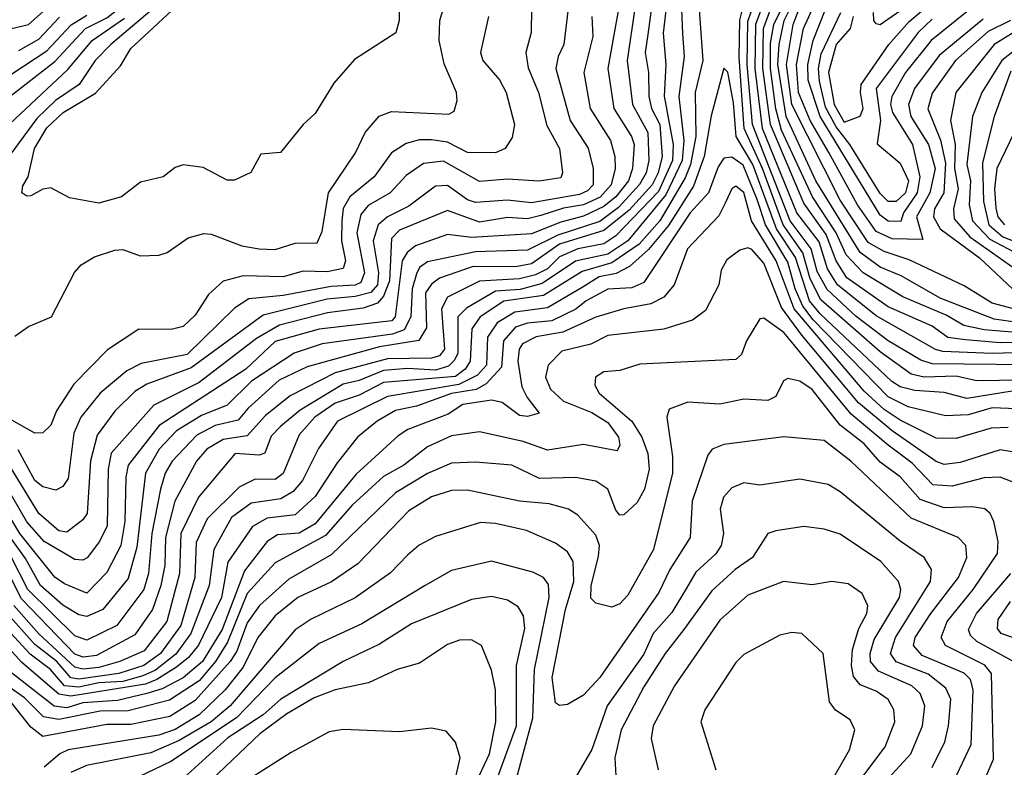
# Model space of a CAD drawing. Extents: x 1308313 to 1441400, y 959662 to 1036319.
# Tile 103 of 256: x 1366577 to 1369035, y 983451 to 985317. Entities that reach past the tile are written whole.
import ezdxf

# ---------------------------------------------------------------- set-up
doc = ezdxf.new("R2010")
doc.units = 0

msp = doc.modelspace()

# ---------------------------------------------------------------- linework, layer by layer
at = {"layer": '0CON10XD'}
for points in [[(1368104.4, 985525), (1368045.4, 985195), (1368060.7, 985095), (1368104.6, 985025), (1368110.9, 985005), (1368107.2, 984945), (1368097.1, 984915), (1368065.6, 984874.4), (1368035, 984850.3), (1367985, 984826.7), (1367928.2, 984811.8), (1367855, 984782.2), (1367705, 984772.9), (1367645, 984780.9), (1367565, 984752.3), (1367544.6, 984735.4), (1367532.2, 984715), (1367514.3, 984575.7), (1367506.5, 984565), (1367325.1, 984544.9), (1367215, 984513.4), (1367141.4, 984445), (1366925.6, 984304.4), (1366848.2, 984205), (1366842.1, 984175), (1366840, 984065), (1366829.6, 984005), (1366795, 983937.4), (1366745, 983886.2), (1366688.8, 983908.8), (1366665, 983926), (1366577.9, 984035), (1366523.3, 984123.3)], [(1368205.9, 985474.1), (1368183.3, 985283.3), (1368190.2, 985205), (1368185.9, 985125.9), (1368208.2, 985005), (1368206.8, 984965), (1368171.7, 984888.3), (1368065, 984777.4), (1368035, 984757.5), (1367970.5, 984745), (1367925, 984725.1), (1367894.6, 984695.4), (1367865, 984679.9), (1367825, 984669.9), (1367725, 984664.4), (1367645.5, 984624.5), (1367629.8, 984595), (1367637.5, 984495), (1367625, 984477.9), (1367605, 984472.2), (1367495, 984470.8), (1367365, 984435.8), (1367252.1, 984377.9), (1367190.7, 984329.3), (1367145, 984278.3), (1367085, 984269.5), (1367044.4, 984245), (1367018.9, 984215), (1366964.8, 984115.2), (1366941.3, 984025), (1366939.6, 983955), (1366929.7, 983905), (1366908.8, 983845), (1366865, 983782.2), (1366769.4, 983730.6), (1366736, 983726), (1366715, 983733.4), (1366581.7, 983871.7), (1366525, 983982.7)], [(1368942.5, 985337.5), (1368852.2, 985265), (1368788.2, 985185), (1368754.4, 985125), (1368751.2, 985105), (1368756.3, 985085), (1368805.7, 985005), (1368824.5, 984925), (1368817.1, 984885), (1368783.4, 984835), (1368776.8, 984813.2), (1368745, 984814.4), (1368725, 984828.7), (1368575.1, 985075.1), (1368545.6, 985165.6), (1368544.9, 985205), (1368557.5, 985265), (1368633.3, 985456.7)], [(1369105, 984532.7), (1368985, 984542.5), (1368933.8, 984553.8), (1368889.5, 984579.5), (1368781.7, 984625), (1368682.8, 984685), (1368639.9, 984729.9), (1368615.2, 984785), (1368556.1, 984875), (1368478.7, 985041.3), (1368464.6, 985094.6), (1368451, 985195), (1368451.6, 985258.4), (1368459.8, 985305), (1368523, 985435)], [(1369103.5, 984556.5), (1369009.4, 984569.4), (1368875, 984621.5), (1368777.5, 984677.5), (1368725, 984698.9), (1368675, 984735.7), (1368564.9, 984914.9), (1368490.3, 985075), (1368470, 985205), (1368473, 985255), (1368485.8, 985315), (1368540.6, 985425)], [(1368269.2, 985399.2), (1368282.1, 985215), (1368263.5, 985135), (1368265.1, 985025), (1368251.6, 984955), (1368238.3, 984921.7), (1368175, 984815.1), (1368123.3, 984756.7), (1368055, 984710), (1367981.4, 984688.6), (1367885, 984628.9), (1367785.8, 984614.2), (1367727, 984575), (1367706.1, 984545), (1367701.6, 984465), (1367689.2, 984445), (1367665, 984426.3), (1367485, 984411.8), (1367425, 984380.2), (1367365, 984359.6), (1367313.7, 984325), (1367275, 984281.2), (1367235, 984184.4), (1367215, 984169.7), (1367165, 984170), (1367125, 984150.7), (1367045, 984071.3), (1367017.7, 984012.3), (1367014.5, 983925), (1366979.3, 983805), (1366928.5, 983735), (1366887.3, 983705), (1366824.6, 983685), (1366725, 983671.2), (1366705, 983674.2), (1366670.2, 983715), (1366615, 983757.5), (1366541.3, 983841.3)], [(1366977.9, 985402.1), (1366804.9, 985255.1), (1366765.4, 985215), (1366726.1, 985155), (1366666.4, 985115), (1366619.7, 985070.3), (1366555, 984982.2)], [(1367526, 985415), (1367524.6, 985315), (1367516.4, 985283.6), (1367412.7, 985217.3), (1367361.7, 985158.3), (1367315, 985082.5), (1367284.5, 985055.5), (1367228, 984985), (1367179.1, 984980.9), (1367154.6, 984935.4), (1367113.3, 984916.7), (1367095, 984916.5), (1367035, 984947.5), (1366985, 984954.4), (1366965, 984948.1), (1366935, 984924.5), (1366878.7, 984911.3), (1366831.4, 984875), (1366775, 984859.3), (1366701.9, 984871.9), (1366655, 984897.5), (1366635, 984894.2), (1366605, 984877.5), (1366595, 984876), (1366582.5, 984885), (1366585, 984902.5), (1366598.8, 984925), (1366614.6, 984995), (1366645, 985047.1), (1366686.2, 985085), (1366766.5, 985133.5), (1366828.8, 985201.2), (1366854.8, 985245), (1367036.5, 985413.5)], [(1368658, 985325), (1368649.9, 985295), (1368615.6, 985255), (1368595.9, 985185), (1368609.9, 985105), (1368635, 985061.1), (1368675, 985076), (1368683.1, 985095), (1368675.7, 985135), (1368678, 985155), (1368746.7, 985255), (1368797.8, 985312.2), (1368920.2, 985415)], [(1368227.8, 985385), (1368231.7, 985281.7), (1368236.1, 985225), (1368222.2, 985125), (1368234.9, 985014.9), (1368230.9, 984965), (1368190.5, 984879.5), (1368095.3, 984765), (1368045, 984731.6), (1367965, 984714.3), (1367881.5, 984658.5), (1367826.4, 984643.6), (1367765, 984639), (1367692.7, 984597.3), (1367670.7, 984575), (1367670.8, 984485), (1367663, 984467), (1367647.6, 984452.4), (1367615, 984442.6), (1367545, 984446.6), (1367485, 984441.3), (1367425, 984416.4), (1367385, 984407.5), (1367277.4, 984342.6), (1367228.4, 984301.6), (1367205, 984277.3), (1367188.8, 984235), (1367175, 984230.4), (1367115, 984234.5), (1367023.6, 984125), (1366979.4, 984035), (1366975.9, 983935), (1366944.9, 983815.1), (1366888, 983742), (1366827.4, 983715), (1366775, 983700.6), (1366735, 983696.6), (1366715, 983701.5), (1366625, 983784.5), (1366562.9, 983855)], [(1368982, 985318), (1368872.6, 985227.4), (1368811.2, 985145), (1368795.9, 985105), (1368801.4, 985075), (1368845.5, 985005), (1368862.8, 984945), (1368848.8, 984885), (1368816, 984825), (1368832, 984768), (1368755, 984769.8), (1368715, 984788), (1368668.4, 984855), (1368596.7, 984985), (1368550.7, 985065), (1368521.6, 985135), (1368516.6, 985205), (1368533.4, 985295), (1368578.2, 985391.8)], [(1367948.7, 985365), (1367935.2, 985255), (1367921, 985225), (1367915.5, 985195), (1367951.2, 985065), (1367996.1, 984996.1), (1368008.5, 984945), (1368008.9, 984905), (1367995, 984889.4), (1367975, 984880.6), (1367855, 984859.4), (1367795, 984866.7), (1367715, 984860.8), (1367695, 984867.4), (1367645, 984903.3), (1367615, 984901), (1367548.5, 984851.5), (1367495, 984824.9), (1367471.9, 984805), (1367459.6, 984765), (1367472.8, 984685), (1367470.2, 984655), (1367453.8, 984636.2), (1367415, 984625.8), (1367345, 984619), (1367185, 984579.3), (1367005, 984447.9), (1366895, 984407.5), (1366865, 984389.3), (1366815, 984339.8), (1366770.3, 984279.7), (1366753.9, 984216.1), (1366745.4, 984084.6), (1366735, 984069.1), (1366695, 984037.8), (1366675, 984041.5), (1366625, 984084.5), (1366545.1, 984215.1)], [(1366553.8, 985293.8), (1366599.2, 985305), (1366665, 985363)], [(1368156.8, 985366.8), (1368145, 985280), (1368138.8, 985235), (1368147.1, 985185), (1368147.5, 985125), (1368154.7, 985095), (1368175.2, 985055.2), (1368180.7, 984975), (1368171.4, 984935), (1368156.3, 984905), (1368098.8, 984841.2), (1368035, 984790.9), (1367925, 984756.7), (1367855, 984707.5), (1367815, 984699.9), (1367709.2, 984700.8), (1367625, 984671.7), (1367605, 984657.2), (1367590.6, 984635), (1367592.5, 984547.5), (1367573.8, 984516.2), (1367475, 984500.8), (1367295, 984450.9), (1367225, 984417.4), (1367147.6, 984347.6), (1367122.8, 984317.2), (1367065, 984304), (1367019.7, 984280.3), (1366957.8, 984215), (1366940.6, 984185), (1366929.1, 984145), (1366907.3, 984035), (1366899.1, 983935), (1366887.4, 983895), (1366819.6, 983805), (1366745, 983768.6), (1366715, 983779.2), (1366597.3, 983895), (1366556.4, 983976.4)], [(1369137.7, 984417.7), (1368965.9, 984415.9), (1368915, 984427), (1368835.1, 984424.9), (1368802.4, 984432.4), (1368725, 984488.2), (1368577.3, 984617.3), (1368550.3, 984670.3), (1368532, 984735), (1368482.9, 984805), (1368431.3, 984945), (1368385.5, 985045), (1368372.8, 985222.8), (1368374.7, 985315.3), (1368387.3, 985365)], [(1369175, 984454.5), (1368855, 984457.9), (1368826.9, 984466.9), (1368745, 984515.6), (1368665, 984576.4), (1368593.1, 984643.1), (1368568.2, 984688.2), (1368553.3, 984745), (1368500.8, 984815), (1368432.8, 984987.2), (1368406.6, 985055), (1368393.3, 985205), (1368395, 985312), (1368412.9, 985365)], [(1369175, 984488.5), (1369005, 984484.2), (1368881.4, 984488.6), (1368863.4, 984493.4), (1368715, 984577.8), (1368618.3, 984655), (1368593.7, 984695), (1368572.5, 984762.5), (1368517.4, 984835), (1368431.7, 985045), (1368413, 985195), (1368414.6, 985305.4), (1368433, 985355)], [(1369058, 984595), (1369005, 984609.2), (1368935, 984652.9), (1368797.8, 984717.8), (1368735, 984737.9), (1368695, 984761.1), (1368625, 984866.1), (1368505, 985105.2), (1368491.3, 985205), (1368507.7, 985305), (1368526.7, 985355)], [(1368112.8, 985345), (1368093.3, 985215), (1368107.3, 985105), (1368145.6, 985035), (1368148.1, 984965), (1368140.7, 984935), (1368124.2, 984905.8), (1368072.1, 984847.9), (1368025, 984813.5), (1367920.8, 984779.2), (1367845, 984741.4), (1367715, 984737.5), (1367595, 984712.7), (1367575, 984698.3), (1367567.6, 984682.4), (1367557.2, 984645), (1367553.8, 984575), (1367537.2, 984542.8), (1367508, 984532), (1367332.3, 984507.7), (1367262.4, 984485), (1367156.2, 984415), (1367094.8, 984355), (1367031.3, 984328.7), (1366969, 984291), (1366925.1, 984245), (1366891.5, 984185), (1366869.6, 984000.4), (1366847.9, 983922.1), (1366785.1, 983844.9), (1366745, 983827.2), (1366725, 983831.6), (1366685, 983856), (1366629.4, 983905), (1366592.1, 983972.1), (1366515, 984077.8)], [(1368005.8, 985325), (1368007.6, 985275), (1367985.1, 985184.9), (1368001.5, 985095), (1368052.1, 985015), (1368062.9, 984975), (1368063.6, 984945), (1368053.9, 984905), (1368026.1, 984873.9), (1367985, 984854.7), (1367935, 984846.7), (1367878.3, 984828.3), (1367845, 984820), (1367795, 984823), (1367725, 984811.7), (1367645, 984840.2), (1367525, 984791.8), (1367505, 984770.4), (1367500, 984665), (1367485, 984626.9), (1367470.5, 984609.5), (1367435, 984597), (1367345.5, 984585), (1367225.6, 984554.4), (1367168.6, 984521.4), (1367025, 984411.8), (1366912, 984355), (1366805.7, 984235), (1366798, 984195), (1366795.9, 984054.1), (1366776.7, 984015), (1366745.9, 983974.1), (1366735, 983968), (1366715, 983969.5), (1366638.6, 984015), (1366595, 984064), (1366535, 984167.6)], [(1366545, 985119.6), (1366665, 985212.6), (1366741.8, 985295), (1366795, 985321.6), (1366825.1, 985344.9)], [(1366555, 985180.3), (1366645, 985239.2), (1366706, 985304), (1366745, 985328.3)], [(1366565, 984527.1), (1366599.1, 984550.9), (1366656.5, 984575), (1366714.2, 984685.8), (1366730.6, 984705), (1366764, 984725), (1366815, 984741.5), (1366835, 984743.1), (1366877.8, 984727.8), (1366925, 984729.5), (1366945, 984735.6), (1366997.4, 984772.6), (1367037, 984783), (1367055, 984781.5), (1367132.1, 984752.1), (1367175.3, 984744.7), (1367215, 984743.3), (1367265, 984759.2), (1367320.2, 984759.8), (1367332.2, 984787.8), (1367348.2, 984885), (1367415.8, 984984.2), (1367440, 985035), (1367474.4, 985075.6), (1367505, 985087.8), (1367648.7, 985081.3), (1367661.7, 985088.3), (1367669.3, 985115), (1367667.8, 985135), (1367636.9, 985206.9), (1367624, 985265), (1367625.8, 985315), (1367634.8, 985345.2)], [(1367854.8, 985345), (1367854.3, 985285), (1367840.5, 985235), (1367846.4, 985196.4), (1367871.9, 985135), (1367893.1, 985053.1), (1367924.8, 984995), (1367932.1, 984935), (1367927.9, 984922.1), (1367873.8, 984913.8), (1367795, 984919), (1367725, 984913.3), (1367635, 984963.4), (1367585, 984958), (1367541.7, 984928.3), (1367501.7, 984885), (1367446.8, 984853.2), (1367429, 984831), (1367418.9, 984785), (1367438.2, 984685), (1367428.7, 984661.3), (1367415, 984654.6), (1367355, 984651.3), (1367235, 984628.9), (1367149.5, 984620.5), (1367113.5, 984596.5), (1366995, 984481.4), (1366880.9, 984459.1), (1366845, 984440.2), (1366778.5, 984385), (1366729.5, 984325), (1366712.7, 984285), (1366698.4, 984171.6), (1366685, 984152.3), (1366667.5, 984142.5), (1366635, 984151.3), (1366615, 984167.3), (1366573.5, 984243.5)], [(1367747.2, 985325), (1367727.5, 985235), (1367733.4, 985215), (1367775, 985166.8), (1367791.2, 985135), (1367812.2, 985055), (1367806.9, 985023.1), (1367788.9, 984995), (1367765, 984984.3), (1367695, 984985.5), (1367645, 985010.8), (1367605, 985016.9), (1367575, 985017.1), (1367542, 985008), (1367505.4, 984984.6), (1367462.3, 984925), (1367401.1, 984875), (1367384.6, 984845.4), (1367381.8, 984815)], [(1369108.1, 984511.9), (1369025, 984510.1), (1368938.2, 984518.2), (1368894.1, 984524.1), (1368855, 984552.3), (1368745, 984600.3), (1368642.3, 984672.3), (1368615.4, 984715.4), (1368590.6, 984780.6), (1368535, 984858.5), (1368451.5, 985055), (1368432, 985195), (1368434.2, 985295), (1368453.2, 985346.8)], [(1368855, 985318), (1368819.8, 985285), (1368715.3, 985144.7), (1368725.6, 985065), (1368717.3, 985007.3), (1368775, 984958.4), (1368795.6, 984915), (1368788.1, 984885), (1368765, 984863.2), (1368745, 984863.3), (1368725, 984883), (1368649.8, 985005), (1368615, 985049.7), (1368588.6, 985098.6), (1368573.7, 985163.7), (1368571.1, 985195), (1368578.1, 985231.9), (1368627.2, 985335)], [(1368785, 985345.6), (1368725, 985304.1), (1368715, 985306.1), (1368709, 985315), (1368708.4, 985335)], [(1366553, 985057), (1366697.7, 985192.3), (1366758.4, 985265), (1366839.2, 985320.8)], [(1366575, 985240.2), (1366625, 985268.2), (1366676.6, 985323.4)], [(1369050.8, 985315), (1368995, 985287), (1368913.5, 985215), (1368855, 985133.4), (1368844.1, 985094.1), (1368876.1, 985016.1), (1368888.4, 984958.4), (1368884.2, 984885), (1368861.1, 984845), (1368857.9, 984825), (1368874.7, 984794.7), (1368972.8, 984722.8), (1369097.5, 984605)], [(1369085, 985301.2), (1369009.8, 985255), (1368913.7, 985135), (1368901.1, 985065), (1368912.4, 985005), (1368910.6, 984945), (1368919.8, 984895), (1368908.1, 984845), (1368909.8, 984819.8), (1368949, 984775), (1369061.8, 984695)], [(1369115, 985282.8), (1369029.2, 985215), (1368979.3, 985135), (1368955.2, 985075.2), (1368941.3, 984955), (1368950.2, 984915), (1368947.2, 984855), (1368955.9, 984815), (1368998.8, 984768.8), (1369075, 984729.2)], [(1369055, 984390.2), (1368941.6, 984371.6), (1368885, 984386.4), (1368811.6, 984391.6), (1368775, 984400.3), (1368753.9, 984413.9), (1368575, 984582.5), (1368549, 984615), (1368513.7, 984723.7), (1368466.3, 984795), (1368407, 984955), (1368365.8, 985025), (1368358.9, 985108.9), (1368345, 985185.7), (1368335, 985196), (1368303.1, 985076.9), (1368286.1, 984975), (1368259, 984901), (1368196.9, 984803.1), (1368147.1, 984742.9), (1368099.4, 984700.6), (1368066.5, 984683.5), (1368024.1, 984675), (1367981.5, 984648.5), (1367895, 984597.8), (1367812.9, 984587.1), (1367769.5, 984560.5), (1367745.2, 984524.8), (1367742.8, 984455), (1367720.4, 984429.6), (1367673.4, 984406.6), (1367495, 984376.1), (1367370.2, 984315), (1367323.1, 984246.9), (1367282.8, 984167.2), (1367260.3, 984139.7), (1367229, 984121), (1367155, 984110.4), (1367105.7, 984075), (1367061.8, 983995), (1367050.6, 983905), (1367004.4, 983785), (1366966.7, 983733.3), (1366916.4, 983693.6), (1366885, 983679.8), (1366835, 983665.7), (1366775, 983662.1), (1366725, 983651.1), (1366689.5, 983655), (1366654.3, 983695), (1366603.6, 983733.6), (1366535, 983807.6)], [(1369051.6, 985188.4), (1369009.9, 985075), (1368980.3, 984959.7), (1368983.4, 984863.4), (1368996.7, 984805), (1369031.7, 984775), (1369105.9, 984745.9)], [(1369059.5, 985035), (1369016, 984945), (1369010.9, 984895), (1369013.9, 984846.1), (1369019, 984825), (1369035.1, 984805.1)], [(1369066.1, 984346.1), (1369005, 984348.2), (1368945, 984331), (1368888.5, 984328.5), (1368795, 984351), (1368745, 984375.7), (1368558, 984568), (1368531.8, 984601.8), (1368513.1, 984645), (1368495, 984712.1), (1368438.9, 984805), (1368418.3, 984868.3), (1368383.3, 984953.3), (1368355, 984973.8), (1368335, 984971), (1368320.7, 984949.3), (1368296.5, 984885), (1368250.8, 984835), (1368135, 984660.7), (1368105, 984647.8), (1368045, 984644.4), (1367990.9, 984615), (1367965.7, 984594.3), (1367905.3, 984565), (1367845, 984559.4), (1367815, 984549.1), (1367784.7, 984515), (1367779.9, 984450.1), (1367741.8, 984408.2), (1367716.3, 984393.7), (1367655, 984384), (1367567.5, 984352.5), (1367515, 984341.5), (1367469.4, 984315), (1367420.2, 984275), (1367369.4, 984210.6), (1367315, 984127), (1367265, 984081.4), (1367195, 984073.1), (1367158, 984052), (1367097.1, 983962.9), (1367080.9, 983875), (1367023.9, 983756.1), (1366998.3, 983725), (1366968.7, 983701.3), (1366920, 983670), (1366891, 983659), (1366705, 983628.6), (1366675, 983633.8), (1366582.8, 983712.8), (1366535, 983765.1)], [(1369045, 984299.5), (1369002.3, 984297.7), (1368915, 984271.5), (1368865, 984272.5), (1368775, 984317.4), (1368735, 984344.1), (1368685, 984390.1), (1368510.1, 984595), (1368465.9, 984715), (1368404.1, 984815), (1368385, 984885.2), (1368365, 984901.7), (1368354.5, 984895), (1368338.5, 984858.5), (1368322.7, 984827.3), (1368243.8, 984745), (1368211.1, 984655), (1368185, 984624.2), (1368152.3, 984607.7), (1368085, 984595.4), (1368015.8, 984574.2), (1367933.1, 984536.9), (1367866.1, 984525), (1367832, 984508), (1367824.4, 984495), (1367820.8, 984465), (1367830.9, 984400.9), (1367843.7, 984373.7), (1367874.3, 984335), (1367845, 984326.5), (1367825, 984329.3), (1367781.7, 984361.7), (1367755, 984367.3), (1367683.4, 984356.6), (1367647.2, 984332.8), (1367545.8, 984294.2), (1367521.6, 984278.4), (1367417.5, 984182.5), (1367315, 984059), (1367275, 984035.6), (1367221.2, 984031.2), (1367195.2, 984015), (1367138.8, 983941.2), (1367082.3, 983795), (1367034, 983715), (1366985, 983674.2), (1366933, 983647), (1366895, 983635.1), (1366821.8, 983618.2), (1366735, 983612.5), (1366695, 983599.4), (1366663.6, 983603.6), (1366556.7, 983686.7)], [(1367381.8, 984815), (1367380.4, 984765), (1367390.9, 984715), (1367384.4, 984695.6), (1367345, 984687.9), (1367285, 984689.3), (1367235, 984675.4), (1367135, 984677.3), (1367085.5, 984664.5), (1367048.9, 984631.1), (1367015, 984579.7), (1366985, 984551.4), (1366955, 984543.9), (1366875, 984544.7), (1366796.8, 984493.2), (1366712.5, 984407.5), (1366669.4, 984340.6), (1366654.6, 984305), (1366635, 984286), (1366615, 984284.7), (1366557.8, 984317.8)], [(1369075, 984235.2), (1369025, 984243.8), (1368925, 984211.6), (1368885, 984206.5), (1368865, 984214.1), (1368755, 984290.8), (1368670.7, 984360.7), (1368529.7, 984529.7), (1368478.7, 984598.7), (1368435, 984709.5), (1368405, 984743.6), (1368395, 984747.3), (1368375, 984741.5), (1368342.5, 984717.5), (1368328, 984692), (1368322.8, 984655), (1368289.2, 984590.8), (1368256.7, 984566.7), (1368185, 984544.4), (1368045, 984528.6), (1368003.2, 984506.8), (1367930.2, 984489.8), (1367896.7, 984455), (1367889.4, 984425), (1367902.6, 984395), (1367935, 984365.1), (1368005, 984336.7), (1368045, 984311.7), (1368071.9, 984275), (1368075.2, 984254.8), (1368068.8, 984241.2), (1367985, 984256.5), (1367895, 984242.5), (1367834.4, 984264.4), (1367725, 984288.5), (1367655, 984278.2), (1367595, 984250.9), (1367536.1, 984205), (1367485, 984177), (1367407.5, 984105), (1367340.2, 984029.8), (1367262.8, 983987.2), (1367215, 983961.2), (1367145.2, 983884.8), (1367096.2, 983763.8), (1367066.1, 983715), (1367025, 983667.3), (1366950.9, 983619.1), (1366847.7, 983592.3), (1366778.2, 983591.8), (1366675, 983570.9), (1366636.9, 983576.9), (1366589.3, 983625), (1366533.9, 983663.9)], [(1369055, 984163.5), (1369025, 984175.2), (1368985, 984173.3), (1368905, 984152.5), (1368856.3, 984156.3), (1368805, 984210.5), (1368745.1, 984255), (1368652.5, 984332.5), (1368485, 984535.9), (1368435, 984572.2), (1368425, 984570), (1368391.5, 984515), (1368379, 984481), (1368365, 984468.7), (1368125, 984457), (1368075, 984441.6), (1368035, 984438), (1368014.4, 984425), (1368012.9, 984405), (1368024.1, 984385), (1368105.3, 984315.3), (1368130.5, 984275), (1368145, 984234.3), (1368148.6, 984195), (1368137.2, 984145), (1368118.2, 984111.8), (1368085, 984081.1), (1368075, 984080.6), (1368065, 984093.1), (1368045, 984145.5), (1368015.6, 984165.6), (1367965, 984174.8), (1367875, 984172.2), (1367805.5, 984205.5), (1367715, 984212.6), (1367655, 984210.2), (1367595, 984184.6), (1367515, 984136.3), (1367355, 983981.7), (1367249.5, 983920.5), (1367175.5, 983855), (1367145, 983811.7), (1367119.2, 983740.8), (1367102.7, 983715), (1367015, 983617.7), (1366951.7, 983578.3), (1366855, 983557.8), (1366795, 983558.4), (1366635, 983528.3), (1366605, 983551.6), (1366554.8, 983614.8)], [(1368953.8, 983345), (1369008, 983472), (1369003.4, 983685), (1368986.3, 983706.3), (1368887.8, 983755), (1368877.1, 983775), (1368892.4, 983815), (1368957.6, 983895), (1369018.1, 983985), (1369019.5, 984015), (1369008.5, 984065), (1369000, 984085), (1368986.2, 984096.2), (1368955, 984101.5), (1368885, 984098.6), (1368825, 984119.9), (1368775, 984176.3), (1368725, 984212.4), (1368685, 984258.1), (1368625.1, 984305.1), (1368555, 984394), (1368525, 984414.7), (1368495, 984421.1), (1368484, 984416), (1368465, 984376.4), (1368445, 984366.5), (1368385, 984369.5), (1368325, 984357.3), (1368245, 984362.7), (1368198.6, 984345), (1368192.3, 984325), (1368207.1, 984227.1), (1368206.9, 984185), (1368159.7, 983995), (1368095, 983881.1), (1368075, 983858.8), (1368055, 983850.6), (1368015, 983860.6), (1368003.3, 983873.3), (1368003.8, 983903.8), (1368022.1, 983977.9), (1368024.5, 984005), (1368015, 984030.6), (1367970.4, 984080.4), (1367947.1, 984095), (1367898.5, 984108.5), (1367825.2, 984115.2), (1367695, 984143), (1367655, 984142.1), (1367605, 984125.9), (1367548.8, 984091.2), (1367421.3, 983958.7), (1367355.9, 983914.1), (1367271.7, 983875), (1367215, 983829.1), (1367171.4, 983775), (1367135, 983701), (1367090.5, 983645), (1367025, 983581.9), (1366965, 983545.4), (1366925, 983531.9), (1366698.5, 983495), (1366677.8, 983485), (1366638.7, 983451.3)], [(1368895, 983386.8), (1368951.9, 983508.1), (1368957.5, 983645), (1368950.7, 983670.7), (1368935, 983685.9), (1368830.1, 983730.1), (1368808.1, 983755), (1368812.7, 983775), (1368851.9, 983835), (1368920.9, 983925), (1368941.5, 983975), (1368938.8, 984005), (1368919.5, 984025), (1368802.8, 984072.8), (1368651.6, 984215), (1368585, 984267), (1368485, 984276), (1368335, 984256.8), (1368305.6, 984245), (1368295, 984230), (1368255.5, 984115), (1368250.6, 984025), (1368199.8, 983945), (1368172.5, 983887.5), (1368025, 983675.4), (1367985, 983631.6), (1367945, 983607.8), (1367925, 983605.8), (1367915, 983612), (1367906.3, 983675), (1367939.9, 983845), (1367960.1, 983915), (1367958.7, 983965), (1367945, 983989.3), (1367915, 984010.8), (1367842, 984042), (1367765, 984060), (1367727.5, 984062.5), (1367615, 984027.5), (1367574.5, 984005.5), (1367545, 983980.3), (1367503.1, 983936.9), (1367415, 983874.1), (1367305, 983820.7), (1367265.3, 983794.7), (1367102.9, 983605), (1367055.5, 983565), (1366975, 983518.3), (1366905, 983487.3), (1366743.9, 983456.1), (1366705, 983438.6)], [(1368855, 983450.7), (1368886.6, 983515), (1368895.4, 983554.6), (1368901.6, 983621.6), (1368888.8, 983648.8), (1368845, 983683.8), (1368764.8, 983714.8), (1368751, 983735), (1368763.2, 983775), (1368850.8, 983915), (1368853, 983945), (1368835.3, 983975), (1368775, 984015.6), (1368625, 984139), (1368595, 984156.9), (1368525, 984170), (1368425, 984155.3), (1368385, 984161.5), (1368355, 984148.6), (1368334.3, 984125), (1368325.6, 984095), (1368333.8, 984035), (1368328, 984005), (1368315, 983983.8), (1368265, 983938), (1368241.9, 983898.1), (1368205, 983837.3), (1368158.5, 983785), (1368135, 983733.2), (1368043.4, 983605), (1368005, 983495.4), (1367949.7, 983400.3)], [(1368737.7, 983415), (1368801.7, 983485), (1368830.8, 983555), (1368836.6, 983605), (1368825.3, 983635.3), (1368804.2, 983655), (1368720.8, 983690.8), (1368701.3, 983715), (1368700.2, 983735), (1368710.1, 983769.9), (1368773.5, 983875), (1368776.7, 983895), (1368770.8, 983915), (1368726.5, 983965), (1368625, 984033.1), (1368585, 984045.9), (1368535, 984052.5), (1368465, 984041.5), (1368445, 984034.4), (1368406.1, 983975), (1368362.9, 983945), (1368305, 983891.7), (1368235.4, 983795.4), (1368188.3, 983735), (1368135, 983651.8), (1368078.7, 983545), (1368062.9, 983475), (1368066.2, 983415)], [(1367809.6, 983395), (1367858.3, 983575), (1367862, 983695), (1367898.7, 983875), (1367897.6, 983907.6), (1367884.5, 983924.5), (1367858.2, 983938.2), (1367755, 983965.3), (1367655, 983942.2), (1367589.6, 983905), (1367430.9, 983809.1), (1367325, 983760.2), (1367215, 983674.5), (1367118.7, 983575), (1366954.4, 983465.6), (1366875, 983427.8)], [(1369055, 983717), (1368966.8, 983765), (1368950.3, 983780.3), (1368945.8, 983795), (1368965.5, 983835), (1369051.7, 983935)], [(1368638.9, 983371.1), (1368737.7, 983502.3), (1368761.6, 983565), (1368759, 983595), (1368745, 983620.3), (1368715, 983641.2), (1368675, 983657.2), (1368658.2, 983678.2), (1368653.2, 983705), (1368656.3, 983745), (1368672, 983798), (1368692, 983835), (1368694.2, 983854.2), (1368680, 983885), (1368645, 983909.4), (1368604.7, 983915.3), (1368555, 983906.3), (1368484.2, 983915), (1368395, 983880.8), (1368325, 983818.8), (1368212.1, 983655), (1368158.7, 983555), (1368153.5, 983523.5), (1368170.9, 983445)], [(1367752, 983375), (1367817.1, 983555), (1367817, 983705), (1367838, 983798), (1367835, 983829.4), (1367821.9, 983851.9), (1367795, 983868.4), (1367755, 983877.7), (1367705, 983870.2), (1367555, 983809.6), (1367475, 983758.3), (1367385, 983715.2), (1367228.9, 983621.1), (1367185, 983582), (1367096.9, 983525), (1366987.4, 983425)], [(1369106.7, 983756.7), (1369027.2, 983785), (1369017.8, 983797.8), (1369019.9, 983820.1), (1369050.7, 983865)], [(1368596.5, 983403.5), (1368648.8, 983495), (1368661.8, 983545), (1368650.1, 983570.1), (1368613.9, 983593.9), (1368598.7, 983615), (1368583.1, 983735), (1368530, 983785), (1368505, 983787.3), (1368475, 983780.9), (1368385, 983732.7), (1368365, 983712.5), (1368287.1, 983595), (1368277.9, 983565), (1368315.3, 983445)], [(1367712.5, 983405), (1367750, 983485), (1367765.5, 983565), (1367764.8, 983645), (1367755, 983694), (1367730, 983755), (1367705, 983769.2), (1367675, 983768.6), (1367645, 983757.6), (1367575, 983710.8), (1367519.2, 983695), (1367447.9, 983662.1), (1367365, 983644.6), (1367312.7, 983625), (1367244, 983585), (1367176.5, 983535), (1367037.6, 983402.4)], [(1367656.8, 983386.8), (1367676.8, 983475), (1367665, 983514.2), (1367641.4, 983541.4), (1367605, 983549.1), (1367525, 983540), (1367385, 983545.4), (1367349.8, 983540.2), (1367255, 983488.4), (1367118.2, 983401.8)]]:
    msp.add_lwpolyline(points, dxfattribs=at)

doc.saveas('drawing.dxf')
